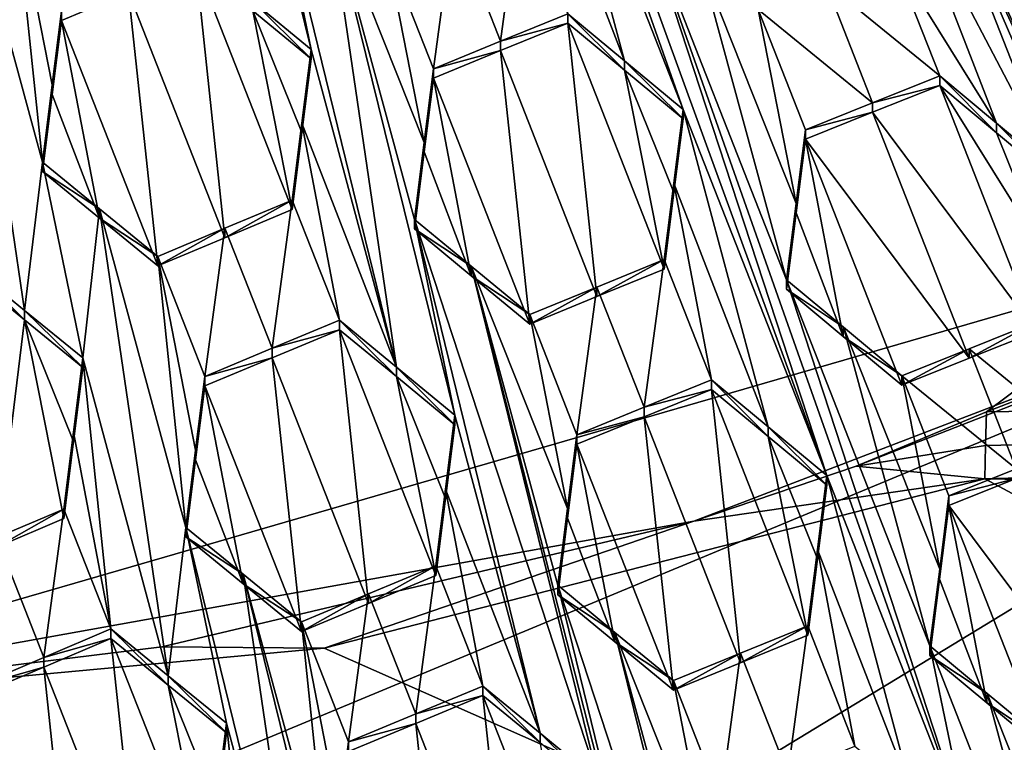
# Model space of a CAD drawing. Header units: metres. Extents: x -28 to 28, y -243 to 28.
# Tile 61 of 147: x 0.7 to 2.46, y -228 to -226.71. Entities that reach past the tile are written whole.
import ezdxf

# ---------------------------------------------------------------- set-up
doc = ezdxf.new("R2010")
doc.units = ezdxf.units.M
doc.layers.add('solid_10661043', color=7, linetype='CONTINUOUS')

msp = doc.modelspace()

# ---------------------------------------------------------------- linework, layer by layer
at = {"layer": 'solid_10661043'}
for points in [[(0, -240.141998, 149.723801), (2.982663, -33.177189, 120.627808), (-0.000043, -33.363544, 120.662979)], [(0, -240.141998, 149.723801), (6.468189, -240.147827, 149.682373), (2.982663, -33.177189, 120.627808)], [(3.305357, -235.757614, 145.381073), (0.002991, -33.878384, 117.022713), (4.892302, -33.362179, 116.91967)], [(3.305357, -235.757614, 145.381073), (0, -235.869141, 145.41066), (0.002991, -33.878384, 117.022713)], [(-5.242968, -219.076813, 116.413437), (8.043475, -227.407623, 118.645668), (-8.043475, -223.244019, 117.530037)], [(-5.242968, -219.076813, 116.413437), (7.775297, -222.446243, 117.316269), (8.043475, -227.407623, 118.645668)], [(-8.043475, -223.244019, 117.530037), (8.043475, -227.407623, 118.645668), (5.242968, -231.574844, 119.762268)], [(-8.043475, -223.244019, 117.530037), (5.242968, -231.574844, 119.762268), (-7.775297, -228.205399, 118.859436)], [(1.761843, -225.15123, 133.191544), (2.731818, -227.288116, 133.011154), (2.47542, -226.633957, 133.060928)], [(1.761843, -225.15123, 133.191544), (2.291214, -226.32901, 133.092819), (2.731818, -227.288116, 133.011154)], [(2.139742, -227.525009, 133.074631), (1.811152, -226.521072, 133.144287), (1.298356, -225.212753, 133.243774)], [(1.883344, -226.870834, 133.124405), (2.139742, -227.525009, 133.074631), (1.298356, -225.212753, 133.243774)], [(1.626946, -226.21669, 133.174103), (1.883344, -226.870834, 133.124405), (1.298356, -225.212753, 133.243774)], [(0.99194, -225.843796, 133.243225), (1.219076, -226.763763, 133.186157), (1.146884, -226.413773, 133.206879)], [(0.99194, -225.843796, 133.243225), (1.114664, -226.677887, 133.197067), (1.219076, -226.763763, 133.186157)], [(1.626946, -226.21669, 133.174103), (1.610357, -226.348007, 133.170868), (1.778642, -226.783997, 133.138123)], [(1.626946, -226.21669, 133.174103), (1.778642, -226.783997, 133.138123), (1.883344, -226.870834, 133.124405)], [(2.274469, -226.460968, 133.091751), (2.547612, -226.9832, 133.042969), (2.291214, -226.32901, 133.092819)], [(2.988216, -227.942307, 132.961334), (2.731818, -227.288116, 133.011154), (2.291214, -226.32901, 133.092819)], [(2.988216, -227.942307, 132.961334), (2.291214, -226.32901, 133.092819), (2.547612, -226.9832, 133.042969)], [(1.610357, -226.348007, 133.170868), (1.677225, -226.699951, 133.151108), (1.778642, -226.783997, 133.138123)], [(0.739014, -226.965073, 133.203156), (0.688735, -226.480957, 133.229324), (0.584578, -226.395981, 133.23764)], [(0.707168, -227.230072, 133.191162), (0.739014, -226.965073, 133.203156), (0.584578, -226.395981, 133.23764)], [(0.707168, -227.230072, 133.191162), (0.584578, -226.395981, 133.23764), (0.605087, -227.146881, 133.198959)], [(1.371152, -227.33139, 133.150085), (1.248465, -226.497421, 133.195847), (1.146884, -226.413773, 133.206879)], [(1.219076, -226.763763, 133.186157), (1.371152, -227.33139, 133.150085), (1.146884, -226.413773, 133.206879)], [(2.442615, -226.895538, 133.058853), (2.274469, -226.460968, 133.091751), (2.257303, -226.596329, 133.090378)], [(2.442615, -226.895538, 133.058853), (2.547612, -226.9832, 133.042969), (2.274469, -226.460968, 133.091751)], [(0.756334, -226.827225, 133.209259), (0.688735, -226.480957, 133.229324), (0.739014, -226.965073, 133.203156)], [(0.772926, -226.695206, 133.215042), (0.688735, -226.480957, 133.229324), (0.756334, -226.827225, 133.209259)], [(1.557161, -226.749008, 133.160156), (1.593034, -226.485184, 133.167313), (1.472968, -226.534286, 133.176193)], [(1.557161, -226.749008, 133.160156), (1.677225, -226.699951, 133.151108), (1.593034, -226.485184, 133.167313)], [(1.248465, -226.497421, 133.195847), (1.475474, -227.417313, 133.138672), (1.403282, -227.067337, 133.159363)], [(1.371152, -227.33139, 133.150085), (1.475474, -227.417313, 133.138672), (1.248465, -226.497421, 133.195847)], [(1.248465, -226.497421, 133.195847), (1.403282, -227.067337, 133.159363), (1.420599, -226.929932, 133.163956)], [(1.248465, -226.497421, 133.195847), (1.420599, -226.929932, 133.163956), (1.353003, -226.583618, 133.184082)], [(2.39614, -228.179199, 133.024811), (2.06755, -227.175278, 133.094437), (1.811152, -226.521072, 133.144287)], [(1.912948, -226.605637, 133.130508), (1.811152, -226.521072, 133.144287), (2.06755, -227.175278, 133.094437)], [(2.39614, -228.179199, 133.024811), (1.811152, -226.521072, 133.144287), (2.139742, -227.525009, 133.074631)], [(1.472968, -226.534286, 133.176193), (1.353003, -226.583618, 133.184082), (1.437194, -226.798279, 133.168243)], [(1.557161, -226.749008, 133.160156), (1.472968, -226.534286, 133.176193), (1.437194, -226.798279, 133.168243)], [(1.353003, -226.583618, 133.184082), (1.420599, -226.929932, 133.163956), (1.437194, -226.798279, 133.168243)], [(2.341493, -226.811157, 133.073959), (2.257303, -226.596329, 133.090378), (2.137287, -226.644226, 133.103714)], [(2.442615, -226.895538, 133.058853), (2.257303, -226.596329, 133.090378), (2.341493, -226.811157, 133.073959)], [(0.892885, -226.661499, 133.14888), (1.065096, -227.100143, 133.118134), (1.012957, -226.61116, 133.144547)], [(1.012957, -226.61116, 133.144547), (1.185164, -227.050003, 133.113129), (1.114663, -226.694717, 133.134262)], [(1.065096, -227.100143, 133.118134), (1.185164, -227.050003, 133.113129), (1.012957, -226.61116, 133.144547)], [(1.912948, -226.605637, 133.130508), (2.06755, -227.175278, 133.094437), (2.084803, -227.038864, 133.097214)], [(1.912948, -226.605637, 133.130508), (2.084803, -227.038864, 133.097214), (2.017272, -226.692368, 133.116104)], [(2.221477, -226.859055, 133.08728), (2.137287, -226.644226, 133.103714), (2.017272, -226.692368, 133.116104)], [(2.341493, -226.811157, 133.073959), (2.137287, -226.644226, 133.103714), (2.221477, -226.859055, 133.08728)], [(0.892885, -226.661499, 133.14888), (0.772926, -226.712036, 133.152267), (0.945133, -227.150482, 133.122238)], [(0.892885, -226.661499, 133.14888), (0.772926, -226.695206, 133.215042), (0.772926, -226.712036, 133.152267)], [(0.892885, -226.661499, 133.14888), (0.945133, -227.150482, 133.122238), (1.065096, -227.100143, 133.118134)], [(1.114663, -226.694717, 133.134262), (1.219076, -226.780609, 133.123276), (1.114664, -226.677887, 133.197067)], [(1.219076, -226.780609, 133.123276), (1.219076, -226.763763, 133.186157), (1.114664, -226.677887, 133.197067)], [(0.772926, -226.712036, 133.152267), (0.772926, -226.695206, 133.215042), (0.756334, -226.827225, 133.209259)], [(1.114663, -226.694717, 133.134262), (1.185164, -227.050003, 133.113129), (1.2025, -226.912262, 133.118362)], [(1.114663, -226.694717, 133.134262), (1.2025, -226.912262, 133.118362), (1.219076, -226.780609, 133.123276)], [(1.557161, -226.749008, 133.160156), (1.677225, -226.716812, 133.088181), (1.677225, -226.699951, 133.151108)], [(1.677225, -226.699951, 133.151108), (1.677225, -226.716812, 133.088181), (1.778642, -226.800873, 133.075104)], [(1.778642, -226.783997, 133.138123), (1.677225, -226.699951, 133.151108), (1.778642, -226.800873, 133.075104)], [(2.221477, -226.859055, 133.08728), (2.017272, -226.692368, 133.116104), (2.101462, -226.907196, 133.099686)], [(2.084803, -227.038864, 133.097214), (2.101462, -226.907196, 133.099686), (2.017272, -226.692368, 133.116104)], [(0.756338, -226.84404, 133.146393), (0.772926, -226.712036, 133.152267), (0.756334, -226.827225, 133.209259)], [(0.756338, -226.84404, 133.146393), (0.841, -227.065277, 133.131531), (0.772926, -226.712036, 133.152267)], [(0.772926, -226.712036, 133.152267), (0.841, -227.065277, 133.131531), (0.945133, -227.150482, 133.122238)], [(1.557161, -226.765869, 133.097214), (1.729375, -227.205185, 133.06398), (1.677225, -226.716812, 133.088181)], [(1.557161, -226.749008, 133.160156), (1.557161, -226.765869, 133.097214), (1.677225, -226.716812, 133.088181)], [(1.849432, -227.156204, 133.054657), (1.778642, -226.800873, 133.075104), (1.677225, -226.716812, 133.088181)], [(1.729375, -227.205185, 133.06398), (1.849432, -227.156204, 133.054657), (1.677225, -226.716812, 133.088181)], [(4.138341, -226.747696, 136.948517), (0, -228.467987, 135.338913), (-0.000009, -227.948135, 137.278625)], [(1.902411, -227.606384, 137.236282), (4.138341, -226.747696, 136.948517), (-0.000009, -227.948135, 137.278625)], [(0.344859, -229.055603, 133.115234), (0, -228.467987, 135.338913), (4.138341, -226.747696, 136.948517)], [(1.51263, -228.914398, 133.077408), (0.344859, -229.055603, 133.115234), (4.138341, -226.747696, 136.948517)], [(1.557161, -226.749008, 133.160156), (1.437194, -226.798279, 133.168243), (1.557161, -226.765869, 133.097214)], [(2.64314, -228.59848, 132.992752), (1.51263, -228.914398, 133.077408), (4.138341, -226.747696, 136.948517)], [(1.902411, -227.606384, 137.236282), (2.191957, -227.508469, 137.21936), (4.138341, -226.747696, 136.948517)], [(2.191957, -227.508469, 137.21936), (2.424668, -227.411148, 137.205643), (4.138341, -226.747696, 136.948517)], [(2.424668, -227.411148, 137.205643), (2.918739, -227.04277, 137.200897), (4.138341, -226.747696, 136.948517)], [(1.219076, -226.763763, 133.186157), (1.202499, -226.895401, 133.181351), (1.371152, -227.33139, 133.150085)], [(1.2025, -226.912262, 133.118362), (1.202499, -226.895401, 133.181351), (1.219076, -226.763763, 133.186157)], [(1.219076, -226.780609, 133.123276), (1.2025, -226.912262, 133.118362), (1.219076, -226.763763, 133.186157)], [(1.557161, -226.765869, 133.097214), (1.437194, -226.815155, 133.105301), (1.609401, -227.254379, 133.072418)], [(1.557161, -226.765869, 133.097214), (1.437194, -226.798279, 133.168243), (1.437194, -226.815155, 133.105301)], [(1.557161, -226.765869, 133.097214), (1.609401, -227.254379, 133.072418), (1.729375, -227.205185, 133.06398)], [(1.778642, -226.783997, 133.138123), (1.778642, -226.800873, 133.075104), (1.883344, -226.887741, 133.061325)], [(1.883344, -226.870834, 133.124405), (1.778642, -226.783997, 133.138123), (1.883344, -226.887741, 133.061325)], [(1.437194, -226.815155, 133.105301), (1.437194, -226.798279, 133.168243), (1.420599, -226.929932, 133.163956)], [(1.866709, -227.019409, 133.058136), (1.883344, -226.887741, 133.061325), (1.778642, -226.800873, 133.075104)], [(1.849432, -227.156204, 133.054657), (1.866709, -227.019409, 133.058136), (1.778642, -226.800873, 133.075104)], [(0.756338, -226.84404, 133.146393), (0.756334, -226.827225, 133.209259), (0.739014, -226.965073, 133.203156)], [(1.420598, -226.946838, 133.100922), (1.504977, -227.168137, 133.084656), (1.437194, -226.815155, 133.105301)], [(1.420598, -226.946838, 133.100922), (1.437194, -226.815155, 133.105301), (1.420599, -226.929932, 133.163956)], [(1.437194, -226.815155, 133.105301), (1.504977, -227.168137, 133.084656), (1.609401, -227.254379, 133.072418)], [(2.341493, -226.828079, 133.010788), (2.341493, -226.811157, 133.073959), (2.221477, -226.859055, 133.08728)], [(2.221477, -226.875977, 133.024109), (2.5137, -227.267593, 132.976852), (2.341493, -226.828079, 133.010788)], [(2.221477, -226.875977, 133.024109), (2.341493, -226.828079, 133.010788), (2.221477, -226.859055, 133.08728)], [(2.442719, -226.912567, 132.99559), (2.341493, -226.811157, 133.073959), (2.341493, -226.828079, 133.010788)], [(2.442719, -226.912567, 132.99559), (2.442615, -226.895538, 133.058853), (2.341493, -226.811157, 133.073959)], [(2.530919, -227.131775, 132.978378), (2.341493, -226.828079, 133.010788), (2.5137, -227.267593, 132.976852)], [(2.442719, -226.912567, 132.99559), (2.341493, -226.828079, 133.010788), (2.530919, -227.131775, 132.978378)], [(0.756338, -226.84404, 133.146393), (0.739014, -226.965073, 133.203156), (0.739014, -226.981934, 133.140182)], [(0.756338, -226.84404, 133.146393), (0.739014, -226.981934, 133.140182), (0.841, -227.065277, 133.131531)], [(2.221477, -226.875977, 133.024109), (2.221477, -226.859055, 133.08728), (2.101462, -226.907196, 133.099686)], [(1.866707, -227.002487, 133.121307), (1.883344, -226.870834, 133.124405), (1.866709, -227.019409, 133.058136)], [(1.866707, -227.002487, 133.121307), (2.035196, -227.438248, 133.08847), (1.883344, -226.870834, 133.124405)], [(1.883344, -226.870834, 133.124405), (1.883344, -226.887741, 133.061325), (1.866709, -227.019409, 133.058136)], [(2.035196, -227.438248, 133.08847), (2.139742, -227.525009, 133.074631), (1.883344, -226.870834, 133.124405)], [(2.101462, -226.924118, 133.036514), (2.393685, -227.315491, 132.990143), (2.221477, -226.875977, 133.024109)], [(2.101462, -226.924118, 133.036514), (2.221477, -226.875977, 133.024109), (2.101462, -226.907196, 133.099686)], [(2.221477, -226.875977, 133.024109), (2.393685, -227.315491, 132.990143), (2.5137, -227.267593, 132.976852)], [(1.202499, -226.895401, 133.181351), (1.185164, -227.033096, 133.176193), (1.269355, -227.247635, 133.160858)], [(1.185164, -227.050003, 133.113129), (1.185164, -227.033096, 133.176193), (1.202499, -226.895401, 133.181351)], [(1.2025, -226.912262, 133.118362), (1.185164, -227.050003, 133.113129), (1.202499, -226.895401, 133.181351)], [(1.202499, -226.895401, 133.181351), (1.269355, -227.247635, 133.160858), (1.371152, -227.33139, 133.150085)], [(2.442615, -226.895538, 133.058853), (2.547612, -227.000168, 132.97963), (2.547612, -226.9832, 133.042969)], [(2.442719, -226.912567, 132.99559), (2.547612, -227.000168, 132.97963), (2.442615, -226.895538, 133.058853)], [(2.084803, -227.038864, 133.097214), (2.101462, -226.924118, 133.036514), (2.101462, -226.907196, 133.099686)], [(2.442719, -226.912567, 132.99559), (2.530919, -227.131775, 132.978378), (2.547612, -227.000168, 132.97963)], [(1.420598, -226.946838, 133.100922), (1.420599, -226.929932, 133.163956), (1.403282, -227.067337, 133.159363)], [(2.084806, -227.055786, 133.033951), (2.101462, -226.924118, 133.036514), (2.084803, -227.038864, 133.097214)], [(2.084806, -227.055786, 133.033951), (2.169025, -227.276581, 133.017181), (2.101462, -226.924118, 133.036514)], [(2.101462, -226.924118, 133.036514), (2.169025, -227.276581, 133.017181), (2.273669, -227.363617, 133.002579)], [(2.101462, -226.924118, 133.036514), (2.273669, -227.363617, 133.002579), (2.393685, -227.315491, 132.990143)], [(1.420598, -226.946838, 133.100922), (1.403282, -227.067337, 133.159363), (1.403282, -227.084259, 133.096237)], [(1.420598, -226.946838, 133.100922), (1.403282, -227.084259, 133.096237), (1.504977, -227.168137, 133.084656)], [(0.707168, -227.230072, 133.191162), (0.811206, -227.314972, 133.182739), (0.739014, -226.965073, 133.203156)], [(0.739014, -226.981934, 133.140182), (0.739014, -226.965073, 133.203156), (0.841001, -227.048386, 133.194565)], [(0.811206, -227.314972, 133.182739), (0.841001, -227.048386, 133.194565), (0.739014, -226.965073, 133.203156)], [(0.841, -227.065277, 133.131531), (0.739014, -226.981934, 133.140182), (0.841001, -227.048386, 133.194565)], [(1.866707, -227.002487, 133.121307), (1.849432, -227.139252, 133.11792), (1.933623, -227.354034, 133.101669)], [(1.866707, -227.002487, 133.121307), (1.866709, -227.019409, 133.058136), (1.849432, -227.156204, 133.054657)], [(1.866707, -227.002487, 133.121307), (1.849432, -227.156204, 133.054657), (1.849432, -227.139252, 133.11792)], [(1.866707, -227.002487, 133.121307), (1.933623, -227.354034, 133.101669), (2.035196, -227.438248, 133.08847)], [(1.185164, -227.033096, 133.176193), (1.065095, -227.083237, 133.181229), (1.149284, -227.297699, 133.166168)], [(1.065096, -227.100143, 133.118134), (1.065095, -227.083237, 133.181229), (1.185164, -227.033096, 133.176193)], [(1.065096, -227.100143, 133.118134), (1.185164, -227.033096, 133.176193), (1.185164, -227.050003, 133.113129)], [(1.185164, -227.033096, 133.176193), (1.149284, -227.297699, 133.166168), (1.269355, -227.247635, 133.160858)], [(2.084806, -227.055786, 133.033951), (2.084803, -227.038864, 133.097214), (2.06755, -227.175278, 133.094437)], [(0.811206, -227.314972, 133.182739), (0.96359, -227.882507, 133.147949), (0.841001, -227.048386, 133.194565)], [(0.841, -227.065277, 133.131531), (0.841001, -227.048386, 133.194565), (0.945133, -227.133575, 133.185349)], [(0.995412, -227.617645, 133.159348), (0.945133, -227.133575, 133.185349), (0.841001, -227.048386, 133.194565)], [(0.96359, -227.882507, 133.147949), (0.995412, -227.617645, 133.159348), (0.841001, -227.048386, 133.194565)], [(2.084806, -227.055786, 133.033951), (2.06755, -227.175278, 133.094437), (2.06755, -227.192245, 133.031097)], [(2.084806, -227.055786, 133.033951), (2.06755, -227.192245, 133.031097), (2.169025, -227.276581, 133.017181)], [(11.331386, -227.277725, 137.462723), (2.918739, -227.04277, 137.200897), (2.424668, -227.411148, 137.205643)], [(0.945133, -227.150482, 133.122238), (0.841, -227.065277, 133.131531), (0.945133, -227.133575, 133.185349)], [(1.627633, -227.985046, 133.102478), (1.403282, -227.067337, 133.159363), (1.475474, -227.417313, 133.138672)], [(1.403282, -227.084259, 133.096237), (1.403282, -227.067337, 133.159363), (1.504978, -227.151199, 133.147858)], [(1.731872, -228.071014, 133.090683), (1.504978, -227.151199, 133.147858), (1.403282, -227.067337, 133.159363)], [(1.627633, -227.985046, 133.102478), (1.731872, -228.071014, 133.090683), (1.403282, -227.067337, 133.159363)], [(1.065095, -227.083237, 133.181229), (0.945133, -227.133575, 133.185349), (1.029324, -227.347946, 133.170609)], [(1.065095, -227.083237, 133.181229), (0.945133, -227.150482, 133.122238), (0.945133, -227.133575, 133.185349)], [(1.065096, -227.100143, 133.118134), (0.945133, -227.150482, 133.122238), (1.065095, -227.083237, 133.181229)], [(1.065095, -227.083237, 133.181229), (1.029324, -227.347946, 133.170609), (1.149284, -227.297699, 133.166168)], [(1.504977, -227.168137, 133.084656), (1.403282, -227.084259, 133.096237), (1.504978, -227.151199, 133.147858)], [(1.012725, -227.47995, 133.165146), (1.029324, -227.347946, 133.170609), (0.945133, -227.133575, 133.185349)], [(1.012725, -227.47995, 133.165146), (0.945133, -227.133575, 133.185349), (0.995412, -227.617645, 133.159348)], [(1.849432, -227.139252, 133.11792), (1.729375, -227.188232, 133.127258), (1.813568, -227.402969, 133.11113)], [(1.849432, -227.139252, 133.11792), (1.849432, -227.156204, 133.054657), (1.729375, -227.205185, 133.06398)], [(1.849432, -227.139252, 133.11792), (1.729375, -227.205185, 133.06398), (1.729375, -227.188232, 133.127258)], [(1.849432, -227.139252, 133.11792), (1.813568, -227.402969, 133.11113), (1.933623, -227.354034, 133.101669)], [(0.707167, -227.246994, 133.128006), (0.707168, -227.230072, 133.191162), (0.605087, -227.146881, 133.198959)], [(0.707167, -227.246994, 133.128006), (0.605087, -227.146881, 133.198959), (0.605087, -227.163788, 133.13588)], [(1.504977, -227.168137, 133.084656), (1.504978, -227.151199, 133.147858), (1.609401, -227.237411, 133.135696)], [(1.676954, -227.584045, 133.115662), (1.609401, -227.237411, 133.135696), (1.504978, -227.151199, 133.147858)], [(1.65968, -227.721054, 133.111313), (1.504978, -227.151199, 133.147858), (1.884106, -228.638809, 133.054428)], [(1.731872, -228.071014, 133.090683), (1.884106, -228.638809, 133.054428), (1.504978, -227.151199, 133.147858)], [(1.65968, -227.721054, 133.111313), (1.676954, -227.584045, 133.115662), (1.504978, -227.151199, 133.147858)], [(0.707167, -227.246994, 133.128006), (0.605087, -227.163788, 133.13588), (0.657264, -227.652878, 133.108994)], [(1.609401, -227.254379, 133.072418), (1.504977, -227.168137, 133.084656), (1.609401, -227.237411, 133.135696)], [(2.06755, -227.192245, 133.031097), (2.06755, -227.175278, 133.094437), (2.169473, -227.259964, 133.080536)], [(2.323948, -227.829468, 133.04454), (2.169473, -227.259964, 133.080536), (2.06755, -227.175278, 133.094437)], [(2.323948, -227.829468, 133.04454), (2.06755, -227.175278, 133.094437), (2.39614, -228.179199, 133.024811)], [(1.729375, -227.188232, 133.127258), (1.609401, -227.237411, 133.135696), (1.693592, -227.452118, 133.119736)], [(1.729375, -227.188232, 133.127258), (1.609401, -227.254379, 133.072418), (1.609401, -227.237411, 133.135696)], [(1.729375, -227.188232, 133.127258), (1.729375, -227.205185, 133.06398), (1.609401, -227.254379, 133.072418)], [(1.729375, -227.188232, 133.127258), (1.693592, -227.452118, 133.119736), (1.813568, -227.402969, 133.11113)], [(2.169025, -227.276581, 133.017181), (2.06755, -227.192245, 133.031097), (2.169473, -227.259964, 133.080536)], [(0.707167, -227.246994, 133.128006), (0.811206, -227.331909, 133.119507), (0.707168, -227.230072, 133.191162)], [(0.811206, -227.331909, 133.119507), (0.811206, -227.314972, 133.182739), (0.707168, -227.230072, 133.191162)], [(0.707167, -227.246994, 133.128006), (0.657264, -227.652878, 133.108994), (0.777294, -227.601868, 133.107254)], [(0.707167, -227.246994, 133.128006), (0.794581, -227.464249, 133.113541), (0.811206, -227.331909, 133.119507)], [(0.707167, -227.246994, 133.128006), (0.777294, -227.601868, 133.107254), (0.794581, -227.464249, 133.113541)], [(1.269355, -227.264572, 133.097626), (1.269355, -227.247635, 133.160858), (1.149284, -227.297699, 133.166168)], [(1.371151, -227.348343, 133.086777), (1.269355, -227.247635, 133.160858), (1.269355, -227.264572, 133.097626)], [(1.371151, -227.348343, 133.086777), (1.371152, -227.33139, 133.150085), (1.269355, -227.247635, 133.160858)], [(1.676954, -227.584045, 133.115662), (1.693592, -227.452118, 133.119736), (1.609401, -227.237411, 133.135696)], [(1.149285, -227.314651, 133.102921), (1.269355, -227.264572, 133.097626), (1.149284, -227.297699, 133.166168)], [(1.321496, -227.753479, 133.071503), (1.269355, -227.264572, 133.097626), (1.149285, -227.314651, 133.102921)], [(1.371151, -227.348343, 133.086777), (1.269355, -227.264572, 133.097626), (1.441562, -227.703537, 133.065689)], [(1.321496, -227.753479, 133.071503), (1.441562, -227.703537, 133.065689), (1.269355, -227.264572, 133.097626)], [(2.169025, -227.276581, 133.017181), (2.169473, -227.259964, 133.080536), (2.273669, -227.346603, 133.066086)], [(2.341322, -227.692123, 133.047256), (2.273669, -227.346603, 133.066086), (2.169473, -227.259964, 133.080536)], [(2.341322, -227.692123, 133.047256), (2.169473, -227.259964, 133.080536), (2.323948, -227.829468, 133.04454)], [(2.393685, -227.315491, 132.990143), (2.393685, -227.298477, 133.05365), (2.5137, -227.250565, 133.040359)], [(2.597891, -227.465393, 133.023926), (2.5137, -227.250565, 133.040359), (2.393685, -227.298477, 133.05365)], [(2.5137, -227.267593, 132.976852), (2.393685, -227.315491, 132.990143), (2.5137, -227.250565, 133.040359)], [(2.273669, -227.363617, 133.002579), (2.169025, -227.276581, 133.017181), (2.273669, -227.346603, 133.066086)], [(11.331386, -227.277725, 137.462723), (2.421863, -227.530655, 137.232422), (6.835705, -227.604538, 137.371872)], [(2.423323, -227.471161, 137.217804), (2.421863, -227.530655, 137.232422), (11.331386, -227.277725, 137.462723)], [(2.423323, -227.471161, 137.217804), (11.331386, -227.277725, 137.462723), (2.424668, -227.411148, 137.205643)], [(1.149285, -227.314651, 133.102921), (1.149284, -227.297699, 133.166168), (1.029324, -227.347946, 133.170609)], [(2.393685, -227.298477, 133.05365), (2.273669, -227.363617, 133.002579), (2.273669, -227.346603, 133.066086)], [(2.477875, -227.513306, 133.037201), (2.393685, -227.298477, 133.05365), (2.273669, -227.346603, 133.066086)], [(2.393685, -227.315491, 132.990143), (2.273669, -227.363617, 133.002579), (2.393685, -227.298477, 133.05365)], [(2.477875, -227.513306, 133.037201), (2.597891, -227.465393, 133.023926), (2.393685, -227.298477, 133.05365)], [(0.794581, -227.464249, 133.113541), (0.794584, -227.44725, 133.176849), (0.811206, -227.314972, 133.182739)], [(0.794581, -227.464249, 133.113541), (0.811206, -227.314972, 133.182739), (0.811206, -227.331909, 133.119507)], [(0.811206, -227.314972, 133.182739), (0.794584, -227.44725, 133.176849), (0.861484, -227.799072, 133.15657)], [(0.811206, -227.314972, 133.182739), (0.861484, -227.799072, 133.15657), (0.96359, -227.882507, 133.147949)], [(1.029324, -227.364899, 133.107346), (1.149285, -227.314651, 133.102921), (1.029324, -227.347946, 133.170609)], [(1.201531, -227.803574, 133.076508), (1.149285, -227.314651, 133.102921), (1.029324, -227.364899, 133.107346)], [(1.321496, -227.753479, 133.071503), (1.149285, -227.314651, 133.102921), (1.201531, -227.803574, 133.076508)], [(1.371151, -227.348343, 133.086777), (1.475474, -227.434296, 133.075287), (1.371152, -227.33139, 133.150085)], [(1.371152, -227.33139, 133.150085), (1.475474, -227.434296, 133.075287), (1.475474, -227.417313, 133.138672)], [(1.012725, -227.47995, 133.165146), (1.029324, -227.364899, 133.107346), (1.029324, -227.347946, 133.170609)], [(1.371151, -227.348343, 133.086777), (1.441562, -227.703537, 133.065689), (1.458851, -227.566254, 133.070633)], [(1.371151, -227.348343, 133.086777), (1.458851, -227.566254, 133.070633), (1.475474, -227.434296, 133.075287)], [(1.933623, -227.371017, 133.038239), (1.933623, -227.354034, 133.101669), (1.813568, -227.402969, 133.11113)], [(2.035196, -227.455276, 133.024963), (1.933623, -227.354034, 133.101669), (1.933623, -227.371017, 133.038239)], [(2.035196, -227.455276, 133.024963), (2.035196, -227.438248, 133.08847), (1.933623, -227.354034, 133.101669)], [(2.35786, -227.561432, 133.049667), (2.273669, -227.346603, 133.066086), (2.341322, -227.692123, 133.047256)], [(2.477875, -227.513306, 133.037201), (2.273669, -227.346603, 133.066086), (2.35786, -227.561432, 133.049667)], [(1.012727, -227.496902, 133.101776), (1.029324, -227.364899, 133.107346), (1.012725, -227.47995, 133.165146)], [(1.097437, -227.718216, 133.086487), (1.029324, -227.364899, 133.107346), (1.012727, -227.496902, 133.101776)], [(1.201531, -227.803574, 133.076508), (1.029324, -227.364899, 133.107346), (1.097437, -227.718216, 133.086487)], [(1.813568, -227.419968, 133.047684), (1.933623, -227.371017, 133.038239), (1.813568, -227.402969, 133.11113)], [(1.98578, -227.859329, 133.014313), (1.933623, -227.371017, 133.038239), (1.813568, -227.419968, 133.047684)], [(1.98578, -227.859329, 133.014313), (2.10583, -227.81044, 133.004623), (1.933623, -227.371017, 133.038239)], [(2.035196, -227.455276, 133.024963), (1.933623, -227.371017, 133.038239), (2.10583, -227.81044, 133.004623)], [(1.813568, -227.419968, 133.047684), (1.813568, -227.402969, 133.11113), (1.693592, -227.452118, 133.119736)], [(1.458851, -227.566254, 133.070633), (1.45885, -227.549255, 133.134109), (1.475474, -227.417313, 133.138672)], [(1.627633, -227.985046, 133.102478), (1.475474, -227.417313, 133.138672), (1.45885, -227.549255, 133.134109)], [(1.475474, -227.434296, 133.075287), (1.458851, -227.566254, 133.070633), (1.475474, -227.417313, 133.138672)], [(1.693592, -227.469116, 133.05629), (1.813568, -227.419968, 133.047684), (1.693592, -227.452118, 133.119736)], [(1.865799, -227.908401, 133.023193), (1.813568, -227.419968, 133.047684), (1.693592, -227.469116, 133.05629)], [(1.98578, -227.859329, 133.014313), (1.813568, -227.419968, 133.047684), (1.865799, -227.908401, 133.023193)], [(2.423323, -227.471161, 137.217804), (2.424668, -227.411148, 137.205643), (2.191957, -227.508469, 137.21936)], [(2.035196, -227.438248, 133.08847), (2.139742, -227.542053, 133.011047), (2.139742, -227.525009, 133.074631)], [(2.035196, -227.455276, 133.024963), (2.139742, -227.542053, 133.011047), (2.035196, -227.438248, 133.08847)], [(0.794584, -227.44725, 133.176849), (0.777294, -227.584869, 133.17067), (0.861484, -227.799072, 133.15657)], [(0.777294, -227.601868, 133.107254), (0.777294, -227.584869, 133.17067), (0.794584, -227.44725, 133.176849)], [(0.777294, -227.601868, 133.107254), (0.794584, -227.44725, 133.176849), (0.794581, -227.464249, 133.113541)], [(1.676954, -227.584045, 133.115662), (1.693592, -227.469116, 133.05629), (1.693592, -227.452118, 133.119736)], [(2.035196, -227.455276, 133.024963), (2.10583, -227.81044, 133.004623), (2.123071, -227.673965, 133.007965)], [(2.035196, -227.455276, 133.024963), (2.123071, -227.673965, 133.007965), (2.139742, -227.542053, 133.011047)], [(1.676952, -227.601074, 133.052124), (1.693592, -227.469116, 133.05629), (1.676954, -227.584045, 133.115662)], [(1.676952, -227.601074, 133.052124), (1.761477, -227.822159, 133.035736), (1.693592, -227.469116, 133.05629)], [(1.865799, -227.908401, 133.023193), (1.693592, -227.469116, 133.05629), (1.761477, -227.822159, 133.035736)], [(2.423323, -227.471161, 137.217804), (2.191957, -227.508469, 137.21936), (2.421863, -227.530655, 137.232422)], [(1.012727, -227.496902, 133.101776), (1.012725, -227.47995, 133.165146), (0.995412, -227.617645, 133.159348)], [(0.995412, -227.634644, 133.095886), (1.012727, -227.496902, 133.101776), (0.995412, -227.617645, 133.159348)], [(1.097437, -227.718216, 133.086487), (1.012727, -227.496902, 133.101776), (0.995412, -227.634644, 133.095886)], [(2.421863, -227.530655, 137.232422), (2.191957, -227.508469, 137.21936), (1.902411, -227.606384, 137.236282)], [(2.477875, -227.530365, 132.973541), (2.477875, -227.513306, 133.037201), (2.35786, -227.561432, 133.049667)], [(1.242382, -227.833252, 137.281525), (2.421863, -227.530655, 137.232422), (1.902411, -227.606384, 137.236282)], [(1.242382, -227.833252, 137.281525), (11.290958, -232.286453, 138.747162), (2.421863, -227.530655, 137.232422)], [(2.123071, -227.673965, 133.007965), (2.12307, -227.656921, 133.071655), (2.139742, -227.525009, 133.074631)], [(2.291723, -228.092514, 133.038757), (2.139742, -227.525009, 133.074631), (2.12307, -227.656921, 133.071655)], [(2.139742, -227.542053, 133.011047), (2.123071, -227.673965, 133.007965), (2.139742, -227.525009, 133.074631)], [(2.291723, -228.092514, 133.038757), (2.39614, -228.179199, 133.024811), (2.139742, -227.525009, 133.074631)], [(2.477875, -227.530365, 132.973541), (2.35786, -227.561432, 133.049667), (2.35786, -227.578491, 132.985992)], [(2.477875, -227.530365, 132.973541), (2.35786, -227.578491, 132.985992), (2.650083, -227.969879, 132.939575)], [(11.290958, -232.286453, 138.747162), (6.835705, -227.604538, 137.371872), (2.421863, -227.530655, 137.232422)], [(1.441562, -227.703537, 133.065689), (1.441562, -227.686508, 133.129257), (1.45885, -227.549255, 133.134109)], [(1.525752, -227.901108, 133.113708), (1.45885, -227.549255, 133.134109), (1.441562, -227.686508, 133.129257)], [(1.458851, -227.566254, 133.070633), (1.441562, -227.703537, 133.065689), (1.45885, -227.549255, 133.134109)], [(1.627633, -227.985046, 133.102478), (1.45885, -227.549255, 133.134109), (1.525752, -227.901108, 133.113708)], [(2.35786, -227.578491, 132.985992), (2.35786, -227.561432, 133.049667), (2.341322, -227.692123, 133.047256)], [(1.676952, -227.601074, 133.052124), (1.676954, -227.584045, 133.115662), (1.65968, -227.721054, 133.111313)], [(2.341172, -227.710388, 132.983475), (2.35786, -227.578491, 132.985992), (2.341322, -227.692123, 133.047256)], [(2.425571, -227.931061, 132.96669), (2.35786, -227.578491, 132.985992), (2.341172, -227.710388, 132.983475)], [(2.530067, -228.018005, 132.952057), (2.35786, -227.578491, 132.985992), (2.425571, -227.931061, 132.96669)], [(2.650083, -227.969879, 132.939575), (2.35786, -227.578491, 132.985992), (2.530067, -228.018005, 132.952057)], [(0.777294, -227.584869, 133.17067), (0.657263, -227.63588, 133.17244), (0.741445, -227.849976, 133.158707)], [(0.657264, -227.652878, 133.108994), (0.657263, -227.63588, 133.17244), (0.777294, -227.584869, 133.17067)], [(0.657264, -227.652878, 133.108994), (0.777294, -227.584869, 133.17067), (0.777294, -227.601868, 133.107254)], [(0.777294, -227.584869, 133.17067), (0.741445, -227.849976, 133.158707), (0.861484, -227.799072, 133.15657)], [(1.676952, -227.601074, 133.052124), (1.65968, -227.721054, 133.111313), (1.65968, -227.738098, 133.047684)], [(1.676952, -227.601074, 133.052124), (1.65968, -227.738098, 133.047684), (1.761477, -227.822159, 133.035736)], [(0.952065, -227.831039, 137.272232), (1.902411, -227.606384, 137.236282), (-0.000009, -227.948135, 137.278625)], [(1.242382, -227.833252, 137.281525), (1.902411, -227.606384, 137.236282), (0.952065, -227.831039, 137.272232)], [(1.067604, -227.96759, 133.138748), (0.995412, -227.617645, 133.159348), (0.96359, -227.882507, 133.147949)], [(1.097438, -227.701187, 133.150024), (0.995412, -227.634644, 133.095886), (0.995412, -227.617645, 133.159348)], [(1.22002, -228.535278, 133.103455), (0.995412, -227.617645, 133.159348), (1.067604, -227.96759, 133.138748)], [(1.097438, -227.701187, 133.150024), (0.995412, -227.617645, 133.159348), (1.22002, -228.535278, 133.103455)], [(0.657263, -227.63588, 133.17244), (0.621453, -227.901077, 133.160065), (0.741445, -227.849976, 133.158707)], [(1.097437, -227.718216, 133.086487), (0.995412, -227.634644, 133.095886), (1.097438, -227.701187, 133.150024)], [(2.10583, -227.81044, 133.004623), (2.10583, -227.79335, 133.06839), (2.12307, -227.656921, 133.071655)], [(2.190021, -228.008148, 133.052109), (2.12307, -227.656921, 133.071655), (2.10583, -227.79335, 133.06839)], [(2.123071, -227.673965, 133.007965), (2.10583, -227.81044, 133.004623), (2.12307, -227.656921, 133.071655)], [(2.190021, -228.008148, 133.052109), (2.291723, -228.092514, 133.038757), (2.12307, -227.656921, 133.071655)], [(1.321496, -227.753479, 133.071503), (1.441562, -227.686508, 133.129257), (1.441562, -227.703537, 133.065689)], [(1.321496, -227.736435, 133.135086), (1.405687, -227.950958, 133.119766), (1.441562, -227.686508, 133.129257)], [(1.321496, -227.753479, 133.071503), (1.321496, -227.736435, 133.135086), (1.441562, -227.686508, 133.129257)], [(1.525752, -227.901108, 133.113708), (1.441562, -227.686508, 133.129257), (1.405687, -227.950958, 133.119766)], [(1.097437, -227.718216, 133.086487), (1.097438, -227.701187, 133.150024), (1.201531, -227.78653, 133.140121)], [(1.097438, -227.701187, 133.150024), (1.324002, -228.620514, 133.093643), (1.25181, -228.270538, 133.114334)], [(1.097438, -227.701187, 133.150024), (1.22002, -228.535278, 133.103455), (1.324002, -228.620514, 133.093643)], [(1.201531, -227.78653, 133.140121), (1.097438, -227.701187, 133.150024), (1.25181, -228.270538, 133.114334)], [(2.341172, -227.710388, 132.983475), (2.341322, -227.692123, 133.047256), (2.323948, -227.829468, 133.04454)], [(1.201531, -227.803574, 133.076508), (1.097437, -227.718216, 133.086487), (1.201531, -227.78653, 133.140121)], [(1.65968, -227.721054, 133.111313), (1.884106, -228.638809, 133.054428), (1.98827, -228.724808, 133.042328)], [(1.761477, -227.805099, 133.099442), (1.65968, -227.721054, 133.111313), (1.98827, -228.724808, 133.042328)], [(1.65968, -227.738098, 133.047684), (1.65968, -227.721054, 133.111313), (1.761477, -227.805099, 133.099442)], [(2.323948, -227.846588, 132.980698), (2.341172, -227.710388, 132.983475), (2.323948, -227.829468, 133.04454)], [(2.425571, -227.931061, 132.96669), (2.341172, -227.710388, 132.983475), (2.323948, -227.846588, 132.980698)], [(1.321496, -227.736435, 133.135086), (1.201531, -227.78653, 133.140121), (1.285722, -228.000992, 133.125061)], [(1.201531, -227.803574, 133.076508), (1.201531, -227.78653, 133.140121), (1.321496, -227.736435, 133.135086)], [(1.321496, -227.753479, 133.071503), (1.201531, -227.803574, 133.076508), (1.321496, -227.736435, 133.135086)], [(1.321496, -227.736435, 133.135086), (1.285722, -228.000992, 133.125061), (1.405687, -227.950958, 133.119766)], [(1.761477, -227.822159, 133.035736), (1.65968, -227.738098, 133.047684), (1.761477, -227.805099, 133.099442)], [(1.201531, -227.78653, 133.140121), (1.269088, -228.133194, 133.119843), (1.285722, -228.000992, 133.125061)], [(1.201531, -227.78653, 133.140121), (1.25181, -228.270538, 133.114334), (1.269088, -228.133194, 133.119843)], [(1.98578, -227.859329, 133.014313), (2.10583, -227.79335, 133.06839), (2.10583, -227.81044, 133.004623)], [(1.98578, -227.842239, 133.078079), (2.069972, -228.056992, 133.061905), (2.10583, -227.79335, 133.06839)], [(1.98578, -227.859329, 133.014313), (1.98578, -227.842239, 133.078079), (2.10583, -227.79335, 133.06839)], [(2.069972, -228.056992, 133.061905), (2.190021, -228.008148, 133.052109), (2.10583, -227.79335, 133.06839)], [(0.861484, -227.816116, 133.093002), (0.861484, -227.799072, 133.15657), (0.741445, -227.849976, 133.158707)], [(0.963589, -227.899551, 133.084305), (0.861484, -227.799072, 133.15657), (0.861484, -227.816116, 133.093002)], [(0.96359, -227.882507, 133.147949), (0.861484, -227.799072, 133.15657), (0.963589, -227.899551, 133.084305)], [(1.761477, -227.805099, 133.099442), (1.98827, -228.724808, 133.042328), (1.916078, -228.374863, 133.062881)], [(1.761477, -227.805099, 133.099442), (1.916078, -228.374863, 133.062881), (1.933317, -228.23819, 133.067032)], [(1.865799, -227.891312, 133.086975), (1.761477, -227.805099, 133.099442), (1.933317, -228.23819, 133.067032)], [(1.761477, -227.822159, 133.035736), (1.761477, -227.805099, 133.099442), (1.865799, -227.891312, 133.086975)], [(0.741445, -227.86702, 133.095108), (0.913648, -228.305191, 133.066162), (0.861484, -227.816116, 133.093002)], [(0.741445, -227.86702, 133.095108), (0.861484, -227.816116, 133.093002), (0.741445, -227.849976, 133.158707)], [(0.861484, -227.816116, 133.093002), (0.913648, -228.305191, 133.066162), (1.033692, -228.254471, 133.06337)], [(0.963589, -227.899551, 133.084305), (0.861484, -227.816116, 133.093002), (1.033692, -228.254471, 133.06337)], [(1.865799, -227.908401, 133.023193), (1.761477, -227.822159, 133.035736), (1.865799, -227.891312, 133.086975)], [(2.39614, -228.179199, 133.024811), (2.580346, -228.483688, 132.994614), (2.323948, -227.829468, 133.04454)], [(2.426317, -227.914551, 133.030502), (2.323948, -227.846588, 132.980698), (2.323948, -227.829468, 133.04454)], [(2.426317, -227.914551, 133.030502), (2.323948, -227.829468, 133.04454), (2.580346, -228.483688, 132.994614)], [(1.242382, -227.833252, 137.281525), (0.952065, -227.831039, 137.272232), (-0.000009, -227.948135, 137.278625)], [(1.242382, -227.833252, 137.281525), (-0.000009, -227.948135, 137.278625), (11.290958, -232.286453, 138.747162)], [(1.98578, -227.842239, 133.078079), (1.865799, -227.891312, 133.086975), (1.94999, -228.106033, 133.070923)], [(1.865799, -227.908401, 133.023193), (1.865799, -227.891312, 133.086975), (1.98578, -227.842239, 133.078079)], [(1.98578, -227.859329, 133.014313), (1.865799, -227.908401, 133.023193), (1.98578, -227.842239, 133.078079)], [(1.98578, -227.842239, 133.078079), (1.94999, -228.106033, 133.070923), (2.069972, -228.056992, 133.061905)], [(2.425571, -227.931061, 132.96669), (2.323948, -227.846588, 132.980698), (2.426317, -227.914551, 133.030502)], [(0.741445, -227.86702, 133.095108), (0.741445, -227.849976, 133.158707), (0.621453, -227.901077, 133.160065)], [(0.621453, -227.918121, 133.096451), (0.793661, -228.356094, 133.068222), (0.741445, -227.86702, 133.095108)], [(0.621453, -227.918121, 133.096451), (0.741445, -227.86702, 133.095108), (0.621453, -227.901077, 133.160065)], [(0.741445, -227.86702, 133.095108), (0.793661, -228.356094, 133.068222), (0.913648, -228.305191, 133.066162)], [(0.96359, -227.882507, 133.147949), (0.963589, -227.899551, 133.084305), (1.067604, -227.984665, 133.075027)], [(1.067604, -227.96759, 133.138748), (0.96359, -227.882507, 133.147949), (1.067604, -227.984665, 133.075027)], [(1.050975, -228.116959, 133.069336), (0.963589, -227.899551, 133.084305), (1.033692, -228.254471, 133.06337)], [(1.050975, -228.116959, 133.069336), (1.067604, -227.984665, 133.075027), (0.963589, -227.899551, 133.084305)], [(1.865799, -227.891312, 133.086975), (1.933317, -228.23819, 133.067032), (1.94999, -228.106033, 133.070923)], [(0.689827, -228.2715, 133.07608), (0.793661, -228.356094, 133.068222), (0.621453, -227.918121, 133.096451)], [(1.525752, -227.918182, 133.049973), (1.525752, -227.901108, 133.113708), (1.405687, -227.950958, 133.119766)], [(1.405687, -227.968048, 133.056015), (1.577899, -228.406998, 133.024139), (1.525752, -227.918182, 133.049973)], [(1.405687, -227.968048, 133.056015), (1.525752, -227.918182, 133.049973), (1.405687, -227.950958, 133.119766)], [(1.627632, -228.002136, 133.038666), (1.525752, -227.901108, 133.113708), (1.525752, -227.918182, 133.049973)], [(1.627632, -228.002136, 133.038666), (1.627633, -227.985046, 133.102478), (1.525752, -227.901108, 133.113708)], [(1.525752, -227.918182, 133.049973), (1.577899, -228.406998, 133.024139), (1.69796, -228.357254, 133.017654)], [(1.627632, -228.002136, 133.038666), (1.525752, -227.918182, 133.049973), (1.69796, -228.357254, 133.017654)], [(2.425571, -227.931061, 132.96669), (2.426317, -227.914551, 133.030502), (2.530067, -228.000839, 133.016068)], [(2.597736, -228.346222, 132.997269), (2.426317, -227.914551, 133.030502), (2.580346, -228.483688, 132.994614)], [(2.597736, -228.346222, 132.997269), (2.530067, -228.000839, 133.016068), (2.426317, -227.914551, 133.030502)], [(2.530067, -228.018005, 132.952057), (2.425571, -227.931061, 132.96669), (2.530067, -228.000839, 133.016068)], [(11.290958, -232.286453, 138.747162), (-0.000009, -227.948135, 137.278625), (0, -232.123337, 138.397369)], [(1.405687, -227.968048, 133.056015), (1.405687, -227.950958, 133.119766), (1.285722, -228.000992, 133.125061)], [(1.067604, -227.96759, 133.138748), (1.067604, -227.984665, 133.075027), (1.050975, -228.116959, 133.069336)], [(1.050977, -228.099838, 133.133148), (1.067604, -227.96759, 133.138748), (1.050975, -228.116959, 133.069336)], [(1.117882, -228.45166, 133.112747), (1.067604, -227.96759, 133.138748), (1.050977, -228.099838, 133.133148)], [(1.22002, -228.535278, 133.103455), (1.067604, -227.96759, 133.138748), (1.117882, -228.45166, 133.112747)], [(1.285722, -228.018082, 133.061279), (1.457929, -228.456909, 133.029877), (1.405687, -227.968048, 133.056015)], [(1.285722, -228.018082, 133.061279), (1.405687, -227.968048, 133.056015), (1.285722, -228.000992, 133.125061)], [(1.405687, -227.968048, 133.056015), (1.457929, -228.456909, 133.029877), (1.577899, -228.406998, 133.024139)], [(1.731872, -228.08812, 133.026794), (1.627633, -227.985046, 133.102478), (1.627632, -228.002136, 133.038666)], [(1.731872, -228.08812, 133.026794), (1.731872, -228.071014, 133.090683), (1.627633, -227.985046, 133.102478)], [(1.269088, -228.133194, 133.119843), (1.285722, -228.018082, 133.061279), (1.285722, -228.000992, 133.125061)]]:
    msp.add_3dface(points, dxfattribs=at)

doc.saveas('drawing.dxf')
